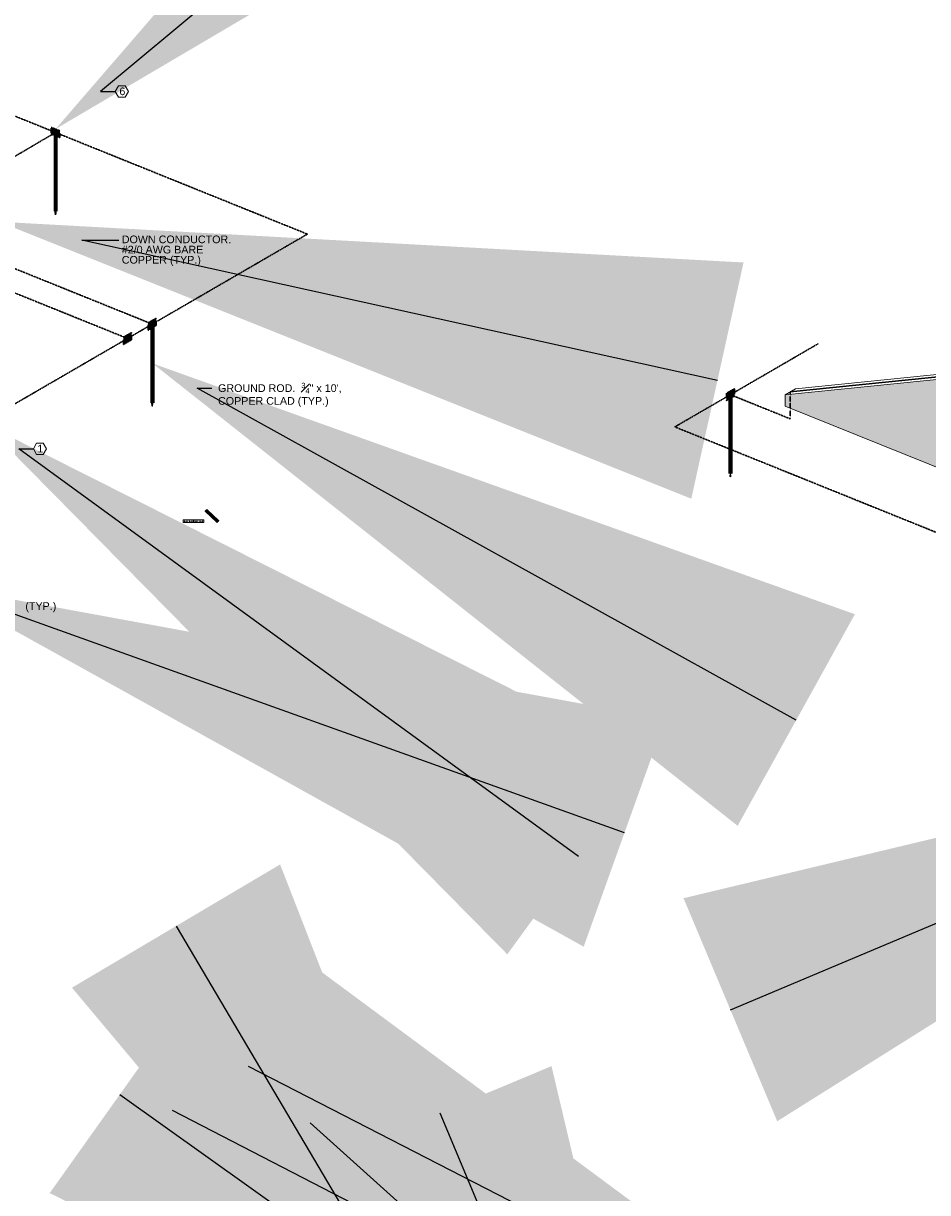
# Model space of a CAD drawing. Header units: inches. Extents: x 0 to 21849, y -2776 to 20143.
# Tile 34 of 47: x 2815 to 3877, y 7535 to 8909. Entities that reach past the tile are written whole.
import ezdxf
from ezdxf import colors
from ezdxf.entities.mleader import LeaderData, LeaderLine
from ezdxf.math import Vec2, Vec3

# ---------------------------------------------------------------- set-up
doc = ezdxf.new("R2010")
doc.units = ezdxf.units.IN
doc.header["$MEASUREMENT"] = 0
doc.linetypes.add('DASHED2', pattern=[0.375, 0.25, -0.125])
doc.linetypes.add('HIDDEN2', pattern=[0.1875, 0.125, -0.0625])
for name, color, linetype, lineweight in [('E-ISO-BLDG', 131, 'Continuous', 9), ('E-ISO-LPS', 7, 'DASHED2', 30), ('E-LPS-COND', 92, 'DASHED2', 50), ('E-STD-TEXT', 7, 'Continuous', 20)]:
    doc.layers.add(name, color=color, linetype=linetype, lineweight=lineweight)
doc.styles.get("Standard").update_dxf_attribs({"font": 'arial.ttf'})

msp = doc.modelspace()

# ---------------------------------------------------------------- hatches: boundary and pattern name
at = {"layer": 'E-ISO-BLDG', "transparency": 33554457}
h = msp.add_hatch(color=0, dxfattribs=at)
h.dxf.hatch_style = 1
h.paths.add_polyline_path([(4130.114712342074, 8289.599721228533), (4130.114712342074, 8460.515309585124), (4091.168996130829, 8476.22958280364), (4096.755142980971, 8511.764683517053), (3709.652704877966, 8472.344466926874), (3709.652704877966, 8459.252651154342)])
at = {"layer": 'E-ISO-LPS'}
h = msp.add_hatch(color=0, dxfattribs=at)
h.dxf.hatch_style = 1
h.paths.add_polyline_path([(2847.816118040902, 8786.464716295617), (2847.816118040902, 8778.445656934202), (2857.919487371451, 8782.470918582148)])
h.paths.add_polyline_path([(2857.919487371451, 8782.470918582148), (2847.816118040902, 8778.445656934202), (2857.919487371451, 8774.441603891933)])
at = {"layer": 'E-ISO-LPS', "linetype": 'HIDDEN2'}
h = msp.add_hatch(color=0, dxfattribs=at)
h.dxf.hatch_style = 1
h.paths.add_polyline_path([(2853.367802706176, 8780.458287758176), (2852.367802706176, 8780.458287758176), (2852.367802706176, 8687.97791973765), (2853.367802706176, 8687.97791973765)])
h = msp.add_hatch(color=0, dxfattribs=at)
h.dxf.hatch_style = 1
h.paths.add_polyline_path([(2852.867802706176, 8687.97791973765), (2852.367802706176, 8687.97791973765), (2852.867802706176, 8683.924280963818)])
h.paths.add_polyline_path([(2853.367802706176, 8687.97791973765), (2852.867802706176, 8687.97791973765), (2852.867802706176, 8683.924280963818)])
at = {"layer": 'E-ISO-LPS'}
h = msp.add_hatch(color=0, dxfattribs=at)
h.dxf.hatch_style = 1
h.paths.add_polyline_path([(2971.197176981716, 8553.830461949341), (2971.197176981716, 8562.449832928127), (2961.797473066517, 8557.005940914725), (2961.797473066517, 8548.375548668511)])
at = {"layer": 'E-ISO-LPS', "linetype": 'HIDDEN2'}
h = msp.add_hatch(color=0, dxfattribs=at)
h.dxf.hatch_style = 1
h.paths.add_polyline_path([(2966.997325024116, 8555.412690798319), (2965.997325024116, 8555.412690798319), (2965.997325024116, 8462.932322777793), (2966.997325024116, 8462.932322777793)])
at = {"layer": 'E-ISO-LPS'}
h = msp.add_hatch(color=0, dxfattribs=at)
h.dxf.hatch_style = 1
h.paths.add_polyline_path([(2942.15890861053, 8536.978735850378), (2942.15890861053, 8545.598106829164), (2932.759204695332, 8540.154214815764), (2932.759204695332, 8531.523822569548)])
h = msp.add_hatch(color=0, dxfattribs=at)
h.dxf.hatch_style = 1
h.paths.add_polyline_path([(3650.084359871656, 8470.967675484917), (3650.084359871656, 8479.587046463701), (3640.684655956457, 8474.143154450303), (3640.684655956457, 8465.512762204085)])
at = {"layer": 'E-ISO-LPS', "linetype": 'HIDDEN2'}
h = msp.add_hatch(color=0, dxfattribs=at)
h.dxf.hatch_style = 1
h.paths.add_polyline_path([(3645.884507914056, 8472.549904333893), (3644.884507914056, 8472.549904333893), (3644.884507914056, 8380.069536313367), (3645.884507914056, 8380.069536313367)])
h = msp.add_hatch(color=0, dxfattribs=at)
h.dxf.hatch_style = 1
h.paths.add_polyline_path([(2966.497325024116, 8462.932322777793), (2965.997325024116, 8462.932322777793), (2966.497325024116, 8458.878684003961)])
h.paths.add_polyline_path([(2966.997325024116, 8462.932322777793), (2966.497325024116, 8462.932322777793), (2966.497325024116, 8458.878684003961)])
h = msp.add_hatch(color=0, dxfattribs=at)
h.dxf.hatch_style = 1
h.paths.add_polyline_path([(3645.384507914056, 8380.069536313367), (3644.884507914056, 8380.069536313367), (3645.384507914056, 8376.015897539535)])
h.paths.add_polyline_path([(3645.884507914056, 8380.069536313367), (3645.384507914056, 8380.069536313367), (3645.384507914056, 8376.015897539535)])
at = {"layer": 'E-ISO-LPS', "linetype": 'Continuous', "transparency": 33554687}
h = msp.add_hatch(color=0, dxfattribs=at)
h.dxf.hatch_style = 1
edge = h.paths.add_edge_path()
edge.add_line((3032.939276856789, 8335.343952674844), (3032.939276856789, 8335.094256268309))
edge.add_line((3032.939276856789, 8335.094256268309), (3032.676129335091, 8333.926086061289))
edge.add_line((3032.676129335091, 8333.926086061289), (3031.530448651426, 8333.569132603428))
edge.add_line((3031.530448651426, 8333.569132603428), (3030.648477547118, 8334.382844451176))
edge.add_line((3030.648477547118, 8334.382844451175), (3030.648477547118, 8334.632844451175))
edge.add_arc((3022.181497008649, 8337.155191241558), 8.834703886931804, 343.4109989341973, 351.1993639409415)
edge.add_line((3030.912187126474, 8335.803509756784), (3032.168708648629, 8336.060156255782))
edge.add_line((3032.168708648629, 8336.060156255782), (3030.929537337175, 8337.21190235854))
edge.add_ellipse((3029.958141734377, 8336.201066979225), major_axis=(0.9713956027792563, 1.010835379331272), ratio=0.3170602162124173, start_angle=359.9999999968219, end_angle=453.7530066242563)
edge.add_ellipse((3029.958141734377, 8336.201066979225), major_axis=(0.9713956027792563, 1.010835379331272), ratio=0.3170602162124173, start_angle=453.7530066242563, end_angle=540.6051752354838)
edge.add_line((3028.990185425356, 8335.187034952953), (3035.613663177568, 8329.03085249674))
edge.add_line((3035.613663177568, 8329.030852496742), (3037.556454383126, 8331.052523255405))
edge.add_line((3037.556454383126, 8331.052523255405), (3035.935996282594, 8332.5586558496))
edge.add_line((3035.935996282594, 8332.5586558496), (3035.935996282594, 8332.308959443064))
edge.add_line((3035.935996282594, 8332.308959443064), (3035.672848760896, 8331.140789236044))
edge.add_line((3035.672848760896, 8331.140789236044), (3034.527168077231, 8330.783835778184))
edge.add_line((3034.527168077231, 8330.783835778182), (3033.645196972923, 8331.59754762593))
edge.add_line((3033.645196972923, 8331.59754762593), (3033.645196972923, 8331.84754762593))
edge.add_arc((3025.178216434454, 8334.369894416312), 8.834703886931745, 343.4109989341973, 351.1993639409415)
edge.add_line((3033.908906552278, 8333.018212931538), (3035.165428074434, 8333.274859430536))
edge.add_line((3035.165428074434, 8333.274859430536), (3032.939276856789, 8335.343952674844))
edge = h.paths.add_edge_path()
edge.add_line((3039.600397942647, 8329.152782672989), (3039.600397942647, 8328.903086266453))
edge.add_line((3039.600397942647, 8328.903086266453), (3039.337250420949, 8327.734916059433))
edge.add_line((3039.337250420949, 8327.734916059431), (3038.191569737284, 8327.377962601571))
edge.add_line((3038.191569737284, 8327.377962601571), (3037.309598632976, 8328.19167444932))
edge.add_line((3037.309598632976, 8328.19167444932), (3037.309598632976, 8328.441674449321))
edge.add_arc((3028.842618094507, 8330.964021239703), 8.834703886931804, 343.4109989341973, 351.1993639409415)
edge.add_line((3037.573308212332, 8329.612339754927), (3038.829829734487, 8329.868986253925))
edge.add_line((3038.829829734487, 8329.868986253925), (3037.556454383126, 8331.052523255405))
edge.add_line((3037.556454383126, 8331.052523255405), (3035.613663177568, 8329.030852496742))
edge.add_line((3035.613663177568, 8329.030852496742), (3042.274784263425, 8322.839682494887))
edge.add_ellipse((3043.246179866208, 8323.850517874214), major_axis=(0.9713956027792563, 1.010835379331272), ratio=0.3170602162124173, start_angle=0.6051752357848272, end_angle=179.9999999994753, ccw=False)
edge.add_line((3044.214136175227, 8324.864549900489), (3042.597117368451, 8326.367485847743))
edge.add_line((3042.597117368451, 8326.367485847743), (3042.597117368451, 8326.117789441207))
edge.add_line((3042.597117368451, 8326.117789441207), (3042.333969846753, 8324.949619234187))
edge.add_line((3042.333969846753, 8324.949619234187), (3041.188289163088, 8324.592665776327))
edge.add_line((3041.188289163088, 8324.592665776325), (3040.30631805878, 8325.406377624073))
edge.add_line((3040.30631805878, 8325.406377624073), (3040.30631805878, 8325.656377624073))
edge.add_arc((3031.839337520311, 8328.178724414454), 8.834703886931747, 343.4109989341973, 351.1993639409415)
edge.add_line((3040.570027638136, 8326.82704292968), (3041.826549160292, 8327.083689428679))
edge.add_line((3041.826549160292, 8327.083689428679), (3039.600397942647, 8329.152782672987))
at = {"layer": 'E-ISO-LPS', "linetype": 'Continuous', "transparency": 33554559}
h = msp.add_hatch(color=0, dxfattribs=at)
h.dxf.hatch_style = 1
edge = h.paths.add_edge_path()
edge.add_ellipse((3043.246179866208, 8323.850517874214), major_axis=(0.9713956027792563, 1.010835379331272), ratio=0.3170602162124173, start_angle=179.9999999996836, end_angle=359.9999999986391)
edge.add_line((3044.217575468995, 8324.861353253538), (3044.214136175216, 8324.8645499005))
edge.add_ellipse((3043.246179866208, 8323.850517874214), major_axis=(0.9713956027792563, 1.010835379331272), ratio=0.3170602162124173, start_angle=0.605175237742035, end_angle=179.9999999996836)
edge = h.paths.add_edge_path(flags=16)
edge.add_ellipse((3043.246179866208, 8323.850517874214), major_axis=(0.8742560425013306, 0.9097518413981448), ratio=0.3170602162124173, start_angle=0, end_angle=360)
at = {"layer": 'E-LPS-COND', "transparency": 33554687}
h = msp.add_hatch(color=0, dxfattribs=at)
h.dxf.hatch_style = 1
h.paths.add_polyline_path([(3014.8622842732, 8325.597545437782), (3002.8622842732, 8325.597545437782), (3002.8622842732, 8322.597545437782), (3014.8622842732, 8322.597545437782)])
h.paths.add_polyline_path([(3010.3622842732, 8324.097545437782), (3011.1122842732, 8325.396583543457), (3012.6122842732, 8325.396583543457), (3013.3622842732, 8324.097545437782), (3012.6122842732, 8322.798507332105), (3011.1122842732, 8322.798507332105)], flags=16)
h.paths.add_polyline_path([(3007.3622842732, 8324.097545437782), (3006.6122842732, 8322.798507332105), (3005.1122842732, 8322.798507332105), (3004.3622842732, 8324.097545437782), (3005.1122842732, 8325.396583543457), (3006.6122842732, 8325.396583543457)], flags=16)
h.paths.add_polyline_path([(3026.8622842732, 8325.597545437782), (3014.8622842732, 8325.597545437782), (3014.8622842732, 8322.597545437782), (3026.8622842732, 8322.597545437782)])
h.paths.add_polyline_path([(3022.3622842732, 8324.097545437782), (3023.1122842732, 8325.396583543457), (3024.6122842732, 8325.396583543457), (3025.3622842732, 8324.097545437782), (3024.6122842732, 8322.798507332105), (3023.1122842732, 8322.798507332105)], flags=16)
h.paths.add_polyline_path([(3019.3622842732, 8324.097545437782), (3018.6122842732, 8322.798507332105), (3017.1122842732, 8322.798507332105), (3016.3622842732, 8324.097545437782), (3017.1122842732, 8325.396583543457), (3018.6122842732, 8325.396583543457)], flags=16)

# ---------------------------------------------------------------- linework, layer by layer
at = {"layer": 'E-ISO-BLDG', "color": 0, "lineweight": 9}
for p, q in [((4097.681428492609, 8517.657054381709), (3721.763657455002, 8479.372794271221)), ((4096.75514298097, 8511.764683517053), (3709.652704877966, 8472.344466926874))]:
    msp.add_line(p, q, dxfattribs=at)
at = {"layer": 'E-ISO-BLDG', "color": 0, "linetype": 'Continuous'}
msp.add_line((3709.652704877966, 8472.344466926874), (3721.763657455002, 8479.372794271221), dxfattribs=at)
at = {"layer": 'E-ISO-BLDG', "color": 0}
for p, q in [((3709.652704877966, 8472.344466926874), (3709.652704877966, 8459.252651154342)), ((3709.652704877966, 8459.252651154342), (4130.114712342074, 8289.599721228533))]:
    msp.add_line(p, q, dxfattribs=at)
at = {"layer": 'E-ISO-LPS', "color": 0, "linetype": 'DASHED2'}
msp.add_line((2697.254072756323, 8843.247188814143), (3148.635759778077, 8661.118271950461), dxfattribs=at)
at = {"layer": 'E-ISO-LPS', "color": 0}
for p, q in [((2697.254072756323, 8688.941404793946), (2852.867802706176, 8780.458287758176)), ((2847.816118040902, 8786.474971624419), (2847.816118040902, 8778.445656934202)), ((2857.919487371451, 8782.470918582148), (2847.816118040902, 8778.445656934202)), ((2857.919487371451, 8774.441603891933), (2847.816118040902, 8778.445656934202)), ((2847.817748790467, 8786.464071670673), (2857.919487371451, 8782.470918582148)), ((2847.817748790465, 8786.464071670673), (2857.919487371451, 8782.470918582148)), ((2852.367802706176, 8780.458287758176), (2853.367802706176, 8780.458287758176)), ((2857.919487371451, 8782.470918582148), (2857.919487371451, 8774.441603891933)), ((2852.367802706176, 8687.97791973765), (2853.367802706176, 8687.97791973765)), ((2852.367802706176, 8687.97791973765), (2852.867802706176, 8683.924280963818)), ((2852.867802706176, 8683.924280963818), (2852.867802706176, 8687.97791973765)), ((2853.367802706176, 8687.97791973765), (2852.867802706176, 8683.924280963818)), ((2691.579698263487, 8395.875749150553), (3148.635759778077, 8661.118271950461)), ((2785.162432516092, 8628.591237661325), (2966.58736335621, 8555.387784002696)), ((2756.124164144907, 8611.739511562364), (2937.465066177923, 8538.569962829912)), ((2971.197176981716, 8562.449832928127), (2961.797473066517, 8557.005940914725)), ((2971.197176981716, 8562.449832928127), (2961.797473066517, 8548.375548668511)), ((2961.797473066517, 8557.005940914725), (2961.797473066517, 8548.375548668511)), ((2961.797473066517, 8557.005940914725), (2971.197176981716, 8553.830461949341)), ((2965.997325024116, 8555.412690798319), (2966.997325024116, 8555.412690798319)), ((2971.197176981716, 8562.460854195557), (2971.197176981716, 8553.830461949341)), ((2942.15890861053, 8545.598106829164), (2932.759204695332, 8540.154214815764)), ((2942.15890861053, 8545.598106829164), (2932.759204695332, 8531.523822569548)), ((2942.15890861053, 8545.609128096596), (2942.15890861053, 8536.978735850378)), ((2961.797473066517, 8548.375548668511), (2971.197176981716, 8553.830461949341)), ((2932.759204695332, 8540.154214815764), (2932.759204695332, 8531.523822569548)), ((2932.759204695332, 8540.154214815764), (2942.15890861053, 8536.978735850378)), ((2932.759204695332, 8531.523822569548), (2942.15890861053, 8536.978735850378)), ((3580.175939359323, 8434.707532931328), (3748.388754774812, 8532.326173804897)), ((3650.084359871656, 8479.587046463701), (3640.684655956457, 8474.143154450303)), ((3650.084359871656, 8479.587046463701), (3640.684655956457, 8465.512762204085)), ((3640.684655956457, 8474.143154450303), (3640.684655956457, 8465.512762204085)), ((3640.684655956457, 8474.143154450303), (3650.084359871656, 8470.967675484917)), ((3644.884507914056, 8472.549904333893), (3645.884507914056, 8472.549904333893)), ((3645.390509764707, 8472.553387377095), (3715.708181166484, 8444.180778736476)), ((3650.084359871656, 8479.598067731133), (3650.084359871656, 8470.967675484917)), ((3715.708181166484, 8475.858630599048), (3715.708181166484, 8462.766814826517)), ((2965.997325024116, 8462.932322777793), (2966.997325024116, 8462.932322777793)), ((2965.997325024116, 8462.932322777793), (2966.497325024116, 8458.878684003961)), ((2966.497325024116, 8458.878684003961), (2966.497325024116, 8462.932322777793)), ((2966.997325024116, 8462.932322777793), (2966.497325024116, 8458.878684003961)), ((3640.684655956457, 8465.512762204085), (3650.084359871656, 8470.967675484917)), ((3715.708181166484, 8462.766814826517), (3715.708181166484, 8444.180778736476)), ((3580.175939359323, 8434.707532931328), (4834.798730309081, 7928.477650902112)), ((3644.884507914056, 8380.069536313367), (3645.884507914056, 8380.069536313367)), ((3644.884507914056, 8380.069536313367), (3645.384507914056, 8376.015897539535)), ((3645.384507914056, 8376.015897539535), (3645.384507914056, 8380.069536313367)), ((3645.884507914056, 8380.069536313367), (3645.384507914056, 8376.015897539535))]:
    msp.add_line(p, q, dxfattribs=at)
at = {"layer": 'E-ISO-LPS', "color": 0, "linetype": 'Continuous', "lineweight": 60}
for p, q in [((2852.367802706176, 8780.458287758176), (2852.367802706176, 8687.97791973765)), ((2853.367802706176, 8780.458287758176), (2853.367802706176, 8687.97791973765)), ((2965.997325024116, 8555.412690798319), (2965.997325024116, 8462.932322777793)), ((2966.997325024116, 8555.412690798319), (2966.997325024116, 8462.932322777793)), ((3644.884507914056, 8472.549904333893), (3644.884507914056, 8380.069536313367)), ((3645.884507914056, 8472.549904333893), (3645.884507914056, 8380.069536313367))]:
    msp.add_line(p, q, dxfattribs=at)
at = {"layer": 'E-ISO-LPS', "color": 0, "linetype": 'Continuous'}
for p, q in [((3715.708181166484, 8475.858630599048), (4097.218044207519, 8514.709332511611)), ((3028.990185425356, 8335.187034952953), (3042.274784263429, 8322.839682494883)), ((3030.912187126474, 8335.803509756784), (3032.168440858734, 8336.060101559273)), ((3030.929537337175, 8337.21190235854), (3044.217575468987, 8324.861353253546)), ((3032.168440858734, 8336.060101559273), (3032.939276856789, 8335.344256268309)), ((3032.676129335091, 8333.926086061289), (3032.939276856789, 8335.094256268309)), ((3032.939276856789, 8335.344256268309), (3032.939276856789, 8335.094256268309)), ((3030.648477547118, 8334.632844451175), (3030.648477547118, 8334.382844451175)), ((3030.648477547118, 8334.382844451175), (3031.530448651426, 8333.569132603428)), ((3031.530448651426, 8333.569132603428), (3032.676129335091, 8333.926086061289)), ((3031.530448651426, 8333.819132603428), (3031.530448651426, 8333.569132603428)), ((3032.676129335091, 8334.176086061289), (3032.676129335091, 8333.926086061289)), ((3033.645196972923, 8331.84754762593), (3033.645196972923, 8331.59754762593)), ((3033.645196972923, 8331.59754762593), (3034.527168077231, 8330.783835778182)), ((3033.908906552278, 8333.018212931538), (3035.165160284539, 8333.274804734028)), ((3034.527168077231, 8330.783835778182), (3035.672848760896, 8331.140789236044)), ((3034.527168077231, 8331.033835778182), (3034.527168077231, 8330.783835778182)), ((3035.165160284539, 8333.274804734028), (3035.935996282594, 8332.558959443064)), ((3037.556454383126, 8331.052523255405), (3035.613663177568, 8329.030852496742)), ((3035.672848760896, 8331.140789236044), (3035.935996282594, 8332.308959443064)), ((3035.672848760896, 8331.390789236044), (3035.672848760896, 8331.140789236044)), ((3035.935996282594, 8332.558959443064), (3035.935996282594, 8332.308959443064)), ((3037.309598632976, 8328.44167444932), (3037.309598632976, 8328.19167444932)), ((3037.309598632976, 8328.19167444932), (3038.191569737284, 8327.377962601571)), ((3037.573308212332, 8329.612339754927), (3038.829561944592, 8329.868931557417)), ((3038.191569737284, 8327.377962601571), (3039.337250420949, 8327.734916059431)), ((3038.191569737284, 8327.627962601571), (3038.191569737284, 8327.377962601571)), ((3038.829561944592, 8329.868931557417), (3039.600397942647, 8329.153086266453)), ((3039.337250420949, 8327.734916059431), (3039.600397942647, 8328.903086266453)), ((3039.337250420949, 8327.984916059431), (3039.337250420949, 8327.734916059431)), ((3039.600397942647, 8329.153086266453), (3039.600397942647, 8328.903086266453)), ((3040.30631805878, 8325.656377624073), (3040.30631805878, 8325.406377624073)), ((3040.30631805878, 8325.406377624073), (3041.188289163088, 8324.592665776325)), ((3040.570027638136, 8326.82704292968), (3041.826281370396, 8327.083634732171)), ((3041.188289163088, 8324.592665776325), (3042.333969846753, 8324.949619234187)), ((3041.188289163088, 8324.842665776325), (3041.188289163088, 8324.592665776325)), ((3041.826281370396, 8327.083634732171), (3042.597117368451, 8326.367789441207)), ((3042.333969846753, 8324.949619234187), (3042.597117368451, 8326.117789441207)), ((3042.333969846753, 8325.199619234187), (3042.333969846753, 8324.949619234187)), ((3042.597117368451, 8326.367789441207), (3042.597117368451, 8326.117789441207))]:
    msp.add_line(p, q, dxfattribs=at)
for centre, radius, start, end in [((3022.181497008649, 8337.155191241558), 8.834703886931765, 343.410998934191, 351.1993639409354), ((3040.428595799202, 8333.043452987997), 7.834768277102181, 162.9224514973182, 171.6879113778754), ((3029.481490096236, 8332.483128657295), 2.446045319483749, 33.1059783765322, 61.50438449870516), ((3032.938467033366, 8331.317015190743), 2.871081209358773, 95.24256752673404, 119.3677953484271), ((3025.178216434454, 8334.369894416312), 8.834703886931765, 343.410998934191, 351.1993639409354), ((3032.478209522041, 8329.69783183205), 2.446045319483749, 33.1059783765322, 61.50438449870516), ((3035.93518645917, 8328.531718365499), 2.871081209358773, 95.24256752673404, 119.3677953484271), ((3043.425315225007, 8330.258156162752), 7.834768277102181, 162.9224514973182, 171.6879113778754), ((3028.842618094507, 8330.964021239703), 8.834703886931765, 343.410998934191, 351.1993639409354), ((3036.142611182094, 8326.291958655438), 2.446045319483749, 33.1059783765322, 61.50438449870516), ((3039.599588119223, 8325.125845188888), 2.871081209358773, 95.24256752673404, 119.3677953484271), ((3047.08971688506, 8326.85228298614), 7.834768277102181, 162.9224514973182, 171.6879113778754), ((3031.839337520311, 8328.178724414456), 8.834703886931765, 343.410998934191, 351.1993639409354), ((3039.139330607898, 8323.506661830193), 2.446045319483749, 33.1059783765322, 61.50438449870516), ((3042.596307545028, 8322.340548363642), 2.871081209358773, 95.24256752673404, 119.3677953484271), ((3050.086436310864, 8324.066986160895), 7.834768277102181, 162.9224514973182, 171.6879113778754)]:
    msp.add_arc(centre, radius, start, end, dxfattribs=at)
for centre, major_axis, ratio, start_param, end_param in [((3029.958141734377, 8336.201066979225), (0.9713956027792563, 1.010835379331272), 0.3170602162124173, 6.283185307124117, 9.435340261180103), ((3031.794158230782, 8334.989797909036), (0.5812285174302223, -0.5362449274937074), 0.9913467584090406, -4.71238898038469, 1.570796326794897), ((3034.790877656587, 8332.20450108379), (0.5812285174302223, -0.5362449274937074), 0.9913467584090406, -4.71238898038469, 1.570796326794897), ((3038.45527931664, 8328.798627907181), (0.5812285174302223, -0.5362449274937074), 0.9913467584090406, -4.71238898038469, 1.570796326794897), ((3041.451998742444, 8326.013331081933), (0.5812285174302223, -0.5362449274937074), 0.9913467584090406, -4.71238898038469, 1.570796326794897)]:
    msp.add_ellipse(centre, major_axis=major_axis, ratio=ratio, start_param=start_param, end_param=end_param, dxfattribs=at)
for major_axis in [(0.9713956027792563, 1.010835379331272), (0.8742560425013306, 0.9097518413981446)]:
    msp.add_ellipse((3043.246179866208, 8323.850517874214), major_axis=major_axis, ratio=0.3170602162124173, dxfattribs=at)
at = {"layer": 'E-STD-TEXT', "color": 0}
msp.add_line((3014.8622842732, 8325.597545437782), (3014.8622842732, 8322.597545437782), dxfattribs=at)
for points in [[(2926.961163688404, 8821.995118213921), (2934.647234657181, 8821.995118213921), (2938.49027014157, 8828.651450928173), (2934.647234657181, 8835.307783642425), (2926.961163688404, 8835.307783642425), (2923.118128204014, 8828.651450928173)], [(2830.744930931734, 8402.409720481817), (2838.431001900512, 8402.409720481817), (2842.274037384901, 8409.06605319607), (2838.431001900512, 8415.722385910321), (2830.744930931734, 8415.722385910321), (2826.901895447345, 8409.06605319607)], [(3002.8622842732, 8325.597545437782), (3026.8622842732, 8325.597545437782), (3026.8622842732, 8322.597545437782), (3002.8622842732, 8322.597545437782)], [(3005.1122842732, 8325.396583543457), (3004.3622842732, 8324.097545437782), (3005.1122842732, 8322.798507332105), (3006.6122842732, 8322.798507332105), (3007.3622842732, 8324.097545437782), (3006.6122842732, 8325.396583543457)], [(3011.1122842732, 8325.396583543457), (3010.3622842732, 8324.097545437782), (3011.1122842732, 8322.798507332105), (3012.6122842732, 8322.798507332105), (3013.3622842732, 8324.097545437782), (3012.6122842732, 8325.396583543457)], [(3017.1122842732, 8325.396583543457), (3016.3622842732, 8324.097545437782), (3017.1122842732, 8322.798507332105), (3018.6122842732, 8322.798507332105), (3019.3622842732, 8324.097545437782), (3018.6122842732, 8325.396583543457)], [(3023.1122842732, 8325.396583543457), (3022.3622842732, 8324.097545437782), (3023.1122842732, 8322.798507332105), (3024.6122842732, 8322.798507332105), (3025.3622842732, 8324.097545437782), (3024.6122842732, 8325.396583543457)]]:
    msp.add_lwpolyline(points, close=True, dxfattribs=at)

# ---------------------------------------------------------------- texts
at = {"layer": 'E-STD-TEXT', "color": 0, "char_height": 9, "attachment_point": 1}
for s, width, insert in [('6', 11.17014659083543, (2927.88932046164, 8833.29314905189)), ('1', 11.17014659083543, (2831.67308770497, 8413.707751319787)), ('(TYP.)', 44.87557550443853, (2817.488904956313, 8228.78850594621))]:
    msp.add_mtext_dynamic_manual_height_columns(s, width=width, gutter_width=48.00000000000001, heights=[0], dxfattribs=dict(at, insert=insert))
at = {"layer": 'E-STD-TEXT', "color": 0, "char_height": 9, "attachment_point": 1, "line_spacing_factor": 0.8}
for s, width, heights, insert in [('\\A1;DOWN CONDUCTOR.\\P#2/0 AWG BARE COPPER (TYP.)', 134.7120421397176, [37.87690140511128], (2930.709518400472, 8659.425643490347)), ('\\A1;\\pxsm1;GROUND ROD.  {\\H0.7x;\\S3#4;}" x 10\', COPPER CLAD (TYP.)', 173.7508511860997, [36.55921250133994], (3043.74095316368, 8486.551885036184))]:
    msp.add_mtext_dynamic_manual_height_columns(s, width=width, gutter_width=48.00000000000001, heights=heights, dxfattribs=dict(at, insert=insert))

# ---------------------------------------------------------------- leaders
at = {"layer": 'E-STD-TEXT', "color": 0}
ml = msp.add_multileader_mtext('Standard', dxfattribs=at)
ml.set_content('')
ml.set_leader_properties()
ml.build(insert=Vec2(0, 0))
ml.multileader.update_dxf_attribs({"dogleg_length": 0.36, "arrow_head_size": 864, "scale": 48})
ctx = ml.context
ctx.base_point, ctx.scale, ctx.char_height, ctx.arrow_head_size, ctx.landing_gap_size, ctx.plane_origin = Vec3(2781.612977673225, 8943.945289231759), 48, 8.64, 864, 4.32, Vec3(2690.474078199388, 8917.859203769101)
notes = []
notes.append((ctx, [(0, (1, 1, 0), (2764.332977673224, 8943.945289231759), (1, 0), 17.28, [(0, [(2686.45516716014, 8886.012655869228)], 0, [])])]))
ctx.mtext.insert, ctx.mtext.flow_direction = Vec3(2785.932977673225, 8948.265289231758), 5
ml = msp.add_multileader_mtext('Standard', dxfattribs=at)
ml.set_content('')
ml.set_leader_properties()
ml.build(insert=Vec2(0, 0))
ml.multileader.update_dxf_attribs({"dogleg_length": 0.36, "arrow_head_size": 864, "scale": 48})
ctx = ml.context
ctx.base_point, ctx.scale, ctx.char_height, ctx.arrow_head_size, ctx.landing_gap_size, ctx.plane_origin = Vec3(2923.118128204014, 8828.651450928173), 48, 8.64, 864, 4.32, Vec3(2848.897105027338, 8786.003368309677)
notes.append((ctx, [(0, (1, 1, 0), (2905.838128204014, 8828.651450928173), (1, 0), 17.28, [(0, [(2852.868618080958, 8784.467495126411)], 0, [])])]))
ctx.mtext.insert, ctx.mtext.flow_direction = Vec3(2927.438128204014, 8832.971450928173), 5
ml = msp.add_multileader_mtext('Standard', dxfattribs=at)
ml.set_content('')
ml.set_leader_properties()
ml.build(insert=Vec2(0, 0))
ml.multileader.update_dxf_attribs({"dogleg_length": 0.36, "arrow_head_size": 864, "scale": 48})
ctx = ml.context
ctx.base_point, ctx.scale, ctx.char_height, ctx.arrow_head_size, ctx.landing_gap_size, ctx.plane_origin = Vec3(2927.199024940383, 8654.155419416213), 48, 8.64, 864, 4.32, Vec3(2892.25446483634, 8710.441781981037)
notes.append((ctx, [(0, (1, 1, 0), (2883.689542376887, 8654.155419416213), (1, 0), 43.50948256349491, [(0, [(2786.551374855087, 8675.634439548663)], 0, [])])]))
ctx.mtext.insert, ctx.mtext.flow_direction = Vec3(2931.519024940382, 8658.475419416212), 5
ml = msp.add_multileader_mtext('Standard', dxfattribs=at)
ml.set_content('')
ml.set_leader_properties()
ml.build(insert=Vec2(0, 0))
ml.multileader.update_dxf_attribs({"dogleg_length": 0.36, "arrow_head_size": 864, "scale": 48})
ctx = ml.context
ctx.base_point, ctx.scale, ctx.char_height, ctx.arrow_head_size, ctx.landing_gap_size, ctx.plane_origin = Vec3(3036.534311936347, 8480.222810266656), 48, 8.64, 864, 4.32, Vec3(2988.933377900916, 8484.397187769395)
notes.append((ctx, [(0, (1, 1, 0), (3019.254311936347, 8480.222810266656), (1, 0), 17.28, [(0, [(2966.997325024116, 8509.172506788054)], 0, [])])]))
ctx.mtext.insert, ctx.mtext.flow_direction = Vec3(3040.854311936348, 8484.542810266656), 5
ml = msp.add_multileader_mtext('Standard', dxfattribs=at)
ml.set_content('')
ml.set_leader_properties()
ml.build(insert=Vec2(0, 0))
ml.multileader.update_dxf_attribs({"dogleg_length": 0.36, "arrow_head_size": 864, "scale": 48})
ctx = ml.context
ctx.base_point, ctx.scale, ctx.char_height, ctx.arrow_head_size, ctx.landing_gap_size, ctx.plane_origin = Vec3(2826.901895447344, 8409.06605319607), 48, 8.64, 864, 4.32, Vec3(2776.945396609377, 8380.799834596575)
notes.append((ctx, [(0, (1, 1, 0), (2809.621895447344, 8409.06605319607), (1, 0), 17.28, [(0, [(2768.709882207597, 8438.869530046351)], 0, [])])]))
ctx.mtext.insert, ctx.mtext.flow_direction = Vec3(2831.221895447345, 8413.386053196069), 5
ml = msp.add_multileader_mtext('Standard', dxfattribs=at)
ml.set_content('')
ml.set_leader_properties()
ml.build(insert=Vec2(0, 0))
ml.multileader.update_dxf_attribs({"dogleg_length": 0.36, "arrow_head_size": 864, "scale": 48})
ctx = ml.context
ctx.base_point, ctx.scale, ctx.char_height, ctx.arrow_head_size, ctx.landing_gap_size, ctx.plane_origin = Vec3(2795.778565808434, 8224.146807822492), 48, 8.64, 864, 4.32, Vec3(2724.909174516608, 8171.760654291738)
notes.append((ctx, [(0, (1, 1, 0), (2778.498565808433, 8224.146807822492), (1, 0), 17.28, [(0, [(2707.692145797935, 8249.522246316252)], 0, [])])]))
ctx.mtext.insert, ctx.mtext.flow_direction = Vec3(2800.098565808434, 8228.466807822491), 5
ml = msp.add_multileader_mtext('Standard', dxfattribs=at)
ml.set_content('')
ml.set_leader_properties()
ml.build(insert=Vec2(0, 0))
ml.multileader.update_dxf_attribs({"dogleg_length": 0.36, "arrow_head_size": 864, "scale": 48})
ctx = ml.context
ctx.base_point, ctx.scale, ctx.char_height, ctx.arrow_head_size, ctx.landing_gap_size, ctx.plane_origin = Vec3(4307.944302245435, 8048.932648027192), 48, 8.64, 864, 4.32, Vec3(4214.426073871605, 8007.354740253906)
ctx.text_align_type = 2
notes.append((ctx, [(1, (1, 1, 0), (4356.520788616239, 8048.932648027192), (-1, 0), 39.93648637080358, [(0, [(4441.995820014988, 8084.831858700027)], 0, [])])]))
ctx.mtext.insert, ctx.mtext.alignment, ctx.mtext.flow_direction = Vec3(4312.264302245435, 8053.252648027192), 3, 5
ml = msp.add_multileader_mtext('Standard', dxfattribs=at)
ml.set_content('')
ml.set_leader_properties()
ml.build(insert=Vec2(0, 0))
ml.multileader.update_dxf_attribs({"dogleg_length": 0.36, "arrow_head_size": 864, "scale": 48})
ctx = ml.context
ctx.base_point, ctx.scale, ctx.char_height, ctx.arrow_head_size, ctx.landing_gap_size, ctx.plane_origin = Vec3(3342.430565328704, 7168.789355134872), 48, 8.64, 864, 4.32, Vec3(3051.047173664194, 7119.578918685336)
ctx.text_align_type = 2
notes.append((ctx, [(1, (1, 1, 0), (3396.814513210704, 7168.789355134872), (-1, 0), 45.74394788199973, [(0, [(3434.562561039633, 7105.026447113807)], 0, [])])]))
ctx.mtext.insert, ctx.mtext.alignment, ctx.mtext.flow_direction = Vec3(3346.750565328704, 7173.109355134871), 3, 5
ml = msp.add_multileader_mtext('Standard', dxfattribs=at)
ml.set_content('')
ml.set_leader_properties()
ml.build(insert=Vec2(0, 0))
ml.multileader.update_dxf_attribs({"dogleg_length": 0.36, "arrow_head_size": 864, "scale": 48})
ctx = ml.context
ctx.base_point, ctx.scale, ctx.char_height, ctx.arrow_head_size, ctx.landing_gap_size, ctx.plane_origin = Vec3(3655.092001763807, 7359.966534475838), 48, 8.64, 864, 4.32, Vec3(3472.939319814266, 7318.494403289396)
ctx.text_align_type = 2
notes.append((ctx, [(1, (1, 1, 0), (3710.170125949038, 7359.966534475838), (-1, 0), 46.43812418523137, [(0, [(3847.681071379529, 7289.344468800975)], 0, [])])]))
ctx.mtext.insert, ctx.mtext.alignment, ctx.mtext.flow_direction = Vec3(3659.412001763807, 7364.286534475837), 3, 5
ml = msp.add_multileader_mtext('Standard', dxfattribs=at)
ml.set_content('')
ml.set_leader_properties()
ml.build(insert=Vec2(0, 0))
ml.multileader.update_dxf_attribs({"dogleg_length": 0.36, "arrow_head_size": 864, "scale": 48})
ctx = ml.context
ctx.base_point, ctx.scale, ctx.char_height, ctx.arrow_head_size, ctx.landing_gap_size, ctx.plane_origin = Vec3(3469.757485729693, 7228.467190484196), 48, 8.64, 864, 4.32, Vec3(3250.253401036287, 7169.982652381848)
ctx.text_align_type = 2
notes.append((ctx, [(1, (1, 1, 0), (3521.906968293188, 7228.467190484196), (-1, 0), 43.50948256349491, [(0, [(3632.42908370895, 7149.851499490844)], 0, [])])]))
ctx.mtext.insert, ctx.mtext.alignment, ctx.mtext.flow_direction = Vec3(3474.077485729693, 7232.787190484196), 3, 5
ml = msp.add_multileader_mtext('Standard', dxfattribs=at)
ml.set_content('')
ml.set_leader_properties()
ml.build(insert=Vec2(0, 0))
ml.multileader.update_dxf_attribs({"dogleg_length": 0.36, "arrow_head_size": 864, "scale": 48})
ctx = ml.context
ctx.base_point, ctx.scale, ctx.char_height, ctx.arrow_head_size, ctx.landing_gap_size, ctx.plane_origin = Vec3(3575.797205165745, 7310.110621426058), 48, 8.64, 864, 4.32, Vec3(3330.436050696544, 7258.076879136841)
ctx.text_align_type = 2
notes.append((ctx, [(1, (1, 1, 0), (3614.610407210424, 7310.110621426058), (-1, 0), 30.17320204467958, [(0, [(3757.857569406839, 7236.222607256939)], 0, [])])]))
ctx.mtext.insert, ctx.mtext.alignment, ctx.mtext.flow_direction = Vec3(3580.117205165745, 7314.430621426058), 3, 5
ml = msp.add_multileader_mtext('Standard', dxfattribs=at)
ml.set_content('')
ml.set_leader_properties()
ml.build(insert=Vec2(0, 0))
ml.multileader.update_dxf_attribs({"dogleg_length": 0.36, "arrow_head_size": 864, "scale": 48})
ctx = ml.context
ctx.base_point, ctx.scale, ctx.char_height, ctx.arrow_head_size, ctx.landing_gap_size, ctx.plane_origin = Vec3(3703.835420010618, 7094.438758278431), 48, 8.64, 864, 4.32, Vec3(3602.779960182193, 7138.970550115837)
ctx.text_align_type = 2
notes.append((ctx, [(1, (1, 1, 0), (3734.19190474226, 7094.438758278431), (-1, 0), 21.71648473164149, [(0, [(3794.558400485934, 7040.216197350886)], 0, [])])]))
ctx.mtext.insert, ctx.mtext.alignment, ctx.mtext.flow_direction = Vec3(3708.155420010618, 7098.758758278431), 3, 5
ml = msp.add_multileader_mtext('Standard', dxfattribs=at)
ml.set_content('')
ml.set_leader_properties()
ml.build(insert=Vec2(0, 0))
ml.multileader.update_dxf_attribs({"dogleg_length": 0.36, "arrow_head_size": 864, "scale": 48})
ctx = ml.context
ctx.base_point, ctx.scale, ctx.char_height, ctx.arrow_head_size, ctx.landing_gap_size, ctx.plane_origin = Vec3(3515.475121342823, 6781.32388913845), 48, 8.64, 864, 4.32, Vec3(3439.086907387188, 6772.655459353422)
ctx.text_align_type = 2
notes.append((ctx, [(1, (1, 1, 0), (3541.395121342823, 6781.32388913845), (-1, 0), 17.28, [(1, [(3637.309696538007, 6832.019939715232), (3631.746424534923, 6845.337191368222)], 0, [])])]))
ctx.mtext.insert, ctx.mtext.alignment, ctx.mtext.flow_direction = Vec3(3519.795121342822, 6785.64388913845), 3, 5
for ctx, leaders in notes:
    for number, flags, end, landing, length, lines in leaders:
        leader = LeaderData()
        leader.index, (leader.has_last_leader_line, leader.has_dogleg_vector, leader.attachment_direction) = number, flags
        leader.last_leader_point, leader.dogleg_vector, leader.dogleg_length = Vec3(end), Vec3(landing), length
        for number, points, colour, breaks in lines:
            line = LeaderLine()
            line.index, line.vertices, line.color, line.breaks = number, Vec3.list(points), colors.encode_raw_color(colour), breaks
            leader.lines.append(line)
        ctx.leaders.append(leader)

doc.saveas('drawing.dxf')
